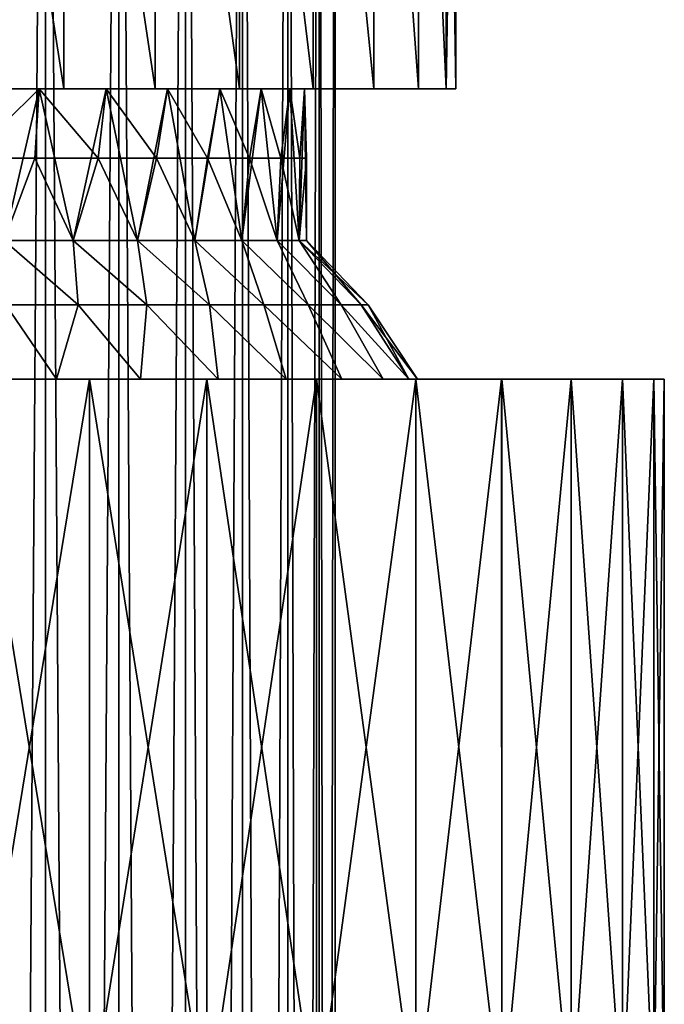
# Model space of a CAD drawing. Header units: millimetres. Extents: x -139 to 139, y -32 to 1264.
# Tile 248 of 256: x 1 to 17, y 1168 to 1192. Entities that reach past the tile are written whole.
import ezdxf

# ---------------------------------------------------------------- set-up
doc = ezdxf.new("R2010")
doc.units = ezdxf.units.MM
doc.header["$LTSCALE"] = 26.699852
for name, color, linetype in [('140', 7, 'CONTINUOUS'), ('141', 7, 'CONTINUOUS'), ('142', 7, 'CONTINUOUS'), ('143', 7, 'CONTINUOUS'), ('144', 7, 'CONTINUOUS'), ('146', 7, 'CONTINUOUS'), ('147', 7, 'CONTINUOUS'), ('148', 7, 'CONTINUOUS'), ('149', 7, 'CONTINUOUS'), ('150', 7, 'CONTINUOUS'), ('246', 7, 'CONTINUOUS')]:
    doc.layers.add(name, color=color, linetype=linetype)

msp = doc.modelspace()

# ---------------------------------------------------------------- linework, layer by layer
at = {"layer": '140', "color": 7, "linetype": 'CONTINUOUS'}
for points in [[(-8.5, 1183, 410.222), (10.929, 1183, 408.521), (-10.929, 1183, 408.521), (-8.5, 1183, 410.222)], [(-10.929, 1183, 408.521), (13.024, 1183, 406.425), (0, 1183, 406.465), (-10.929, 1183, 408.521)], [(10.929, 1183, 408.521), (13.024, 1183, 406.425), (-10.929, 1183, 408.521), (10.929, 1183, 408.521)], [(10.929, 1183, 382.479), (-10.929, 1183, 382.479), (0, 1183, 384.535), (10.929, 1183, 382.479)], [(-8.5, 1183, 380.778), (-10.929, 1183, 382.479), (10.929, 1183, 382.479), (-8.5, 1183, 380.778)], [(8.5, 1183, 410.222), (10.929, 1183, 408.521), (-8.5, 1183, 410.222), (8.5, 1183, 410.222)], [(-5.812, 1183, 411.475), (8.5, 1183, 410.222), (-8.5, 1183, 410.222), (-5.812, 1183, 411.475)], [(8.5, 1183, 380.777), (-8.5, 1183, 380.778), (10.929, 1183, 382.479), (8.5, 1183, 380.777)], [(-5.812, 1183, 379.525), (-8.5, 1183, 380.778), (8.5, 1183, 380.777), (-5.812, 1183, 379.525)], [(5.812, 1183, 411.475), (8.5, 1183, 410.222), (-5.812, 1183, 411.475), (5.812, 1183, 411.475)], [(-2.95, 1183, 412.241), (5.812, 1183, 411.475), (-5.812, 1183, 411.475), (-2.95, 1183, 412.241)], [(5.812, 1183, 379.525), (-5.812, 1183, 379.525), (8.5, 1183, 380.777), (5.812, 1183, 379.525)], [(-2.95, 1183, 378.759), (-5.812, 1183, 379.525), (5.812, 1183, 379.525), (-2.95, 1183, 378.759)], [(0, 1183, 412.499), (2.95, 1183, 412.241), (-2.95, 1183, 412.241), (0, 1183, 412.499)], [(2.95, 1183, 412.241), (5.812, 1183, 411.475), (-2.95, 1183, 412.241), (2.95, 1183, 412.241)], [(2.95, 1183, 378.758), (-2.95, 1183, 378.759), (5.812, 1183, 379.525), (2.95, 1183, 378.758)], [(0, 1183, 378.501), (-2.95, 1183, 378.759), (2.95, 1183, 378.758), (0, 1183, 378.501)], [(0, 1183, 406.465), (13.024, 1183, 406.425), (2.137, 1183, 406.255), (0, 1183, 406.465)], [(13.023, 1183, 384.574), (10.929, 1183, 382.479), (0, 1183, 384.535), (13.023, 1183, 384.574)], [(2.137, 1183, 384.745), (13.023, 1183, 384.574), (0, 1183, 384.535), (2.137, 1183, 384.745)], [(2.137, 1183, 406.255), (14.722, 1183, 403.999), (4.194, 1183, 405.632), (2.137, 1183, 406.255)], [(13.024, 1183, 406.425), (14.722, 1183, 403.999), (2.137, 1183, 406.255), (13.024, 1183, 406.425)], [(4.194, 1183, 385.368), (13.023, 1183, 384.574), (2.137, 1183, 384.745), (4.194, 1183, 385.368)], [(4.194, 1183, 405.632), (14.722, 1183, 403.999), (6.093, 1183, 404.617), (4.194, 1183, 405.632)], [(6.093, 1183, 386.383), (13.023, 1183, 384.574), (4.194, 1183, 385.368), (6.093, 1183, 386.383)], [(6.093, 1183, 404.617), (14.722, 1183, 403.999), (7.755, 1183, 403.252), (6.093, 1183, 404.617)], [(7.755, 1183, 387.748), (14.722, 1183, 387), (6.093, 1183, 386.383), (7.755, 1183, 387.748)], [(14.722, 1183, 387), (13.023, 1183, 384.574), (6.093, 1183, 386.383), (14.722, 1183, 387)], [(7.755, 1183, 403.252), (15.974, 1183, 401.316), (9.118, 1183, 401.591), (7.755, 1183, 403.252)], [(14.722, 1183, 403.999), (15.974, 1183, 401.316), (7.755, 1183, 403.252), (14.722, 1183, 403.999)], [(9.118, 1183, 389.409), (14.722, 1183, 387), (7.755, 1183, 387.748), (9.118, 1183, 389.409)], [(9.118, 1183, 401.591), (15.974, 1183, 401.316), (10.13, 1183, 399.698), (9.118, 1183, 401.591)], [(10.13, 1183, 391.302), (15.974, 1183, 389.684), (9.118, 1183, 389.409), (10.13, 1183, 391.302)], [(15.974, 1183, 389.684), (14.722, 1183, 387), (9.118, 1183, 389.409), (15.974, 1183, 389.684)], [(10.13, 1183, 399.698), (16.741, 1183, 398.456), (10.754, 1183, 397.644), (10.13, 1183, 399.698)], [(15.974, 1183, 401.316), (16.741, 1183, 398.456), (10.13, 1183, 399.698), (15.974, 1183, 401.316)], [(16.741, 1183, 392.544), (15.974, 1183, 389.684), (10.13, 1183, 391.302), (16.741, 1183, 392.544)], [(10.754, 1183, 393.356), (16.741, 1183, 392.544), (10.13, 1183, 391.302), (10.754, 1183, 393.356)], [(17, 1183, 395.5), (10.966, 1183, 395.5), (10.754, 1183, 397.644), (17, 1183, 395.5)], [(16.741, 1183, 398.456), (17, 1183, 395.5), (10.754, 1183, 397.644), (16.741, 1183, 398.456)], [(10.966, 1183, 395.5), (16.741, 1183, 392.544), (10.754, 1183, 393.356), (10.966, 1183, 395.5)], [(17, 1183, 395.5), (16.741, 1183, 392.544), (10.966, 1183, 395.5), (17, 1183, 395.5)]]:
    msp.add_3dface(points, dxfattribs=at)
at = {"layer": '141', "color": 7, "linetype": 'CONTINUOUS'}
for points in [[(0, 1165, 412.499), (2.95, 1165, 412.241), (0, 1183, 412.499), (0, 1165, 412.499)], [(2.95, 1165, 412.241), (2.95, 1183, 412.241), (0, 1183, 412.499), (2.95, 1165, 412.241)], [(2.95, 1165, 412.241), (5.812, 1165, 411.475), (2.95, 1183, 412.241), (2.95, 1165, 412.241)], [(5.812, 1165, 411.475), (5.812, 1183, 411.475), (2.95, 1183, 412.241), (5.812, 1165, 411.475)], [(5.812, 1165, 411.475), (8.5, 1165, 410.222), (5.812, 1183, 411.475), (5.812, 1165, 411.475)], [(8.5, 1165, 410.222), (8.5, 1183, 410.222), (5.812, 1183, 411.475), (8.5, 1165, 410.222)], [(8.5, 1165, 410.222), (10.929, 1165, 408.521), (8.5, 1183, 410.222), (8.5, 1165, 410.222)], [(10.929, 1165, 408.521), (10.929, 1183, 408.521), (8.5, 1183, 410.222), (10.929, 1165, 408.521)], [(10.929, 1165, 408.521), (13.024, 1165, 406.426), (10.929, 1183, 408.521), (10.929, 1165, 408.521)], [(13.024, 1165, 406.426), (13.024, 1183, 406.425), (10.929, 1183, 408.521), (13.024, 1165, 406.426)], [(13.024, 1165, 406.426), (14.722, 1165, 404), (13.024, 1183, 406.425), (13.024, 1165, 406.426)], [(14.722, 1165, 404), (14.722, 1183, 403.999), (13.024, 1183, 406.425), (14.722, 1165, 404)], [(14.722, 1165, 404), (15.974, 1165, 401.316), (14.722, 1183, 403.999), (14.722, 1165, 404)], [(15.974, 1165, 401.316), (15.974, 1183, 401.316), (14.722, 1183, 403.999), (15.974, 1165, 401.316)], [(15.974, 1165, 401.316), (16.741, 1165, 398.456), (15.974, 1183, 401.316), (15.974, 1165, 401.316)], [(16.741, 1165, 398.456), (16.741, 1183, 398.456), (15.974, 1183, 401.316), (16.741, 1165, 398.456)], [(16.741, 1165, 398.456), (17, 1165, 395.5), (16.741, 1183, 398.456), (16.741, 1165, 398.456)], [(17, 1165, 395.5), (17, 1183, 395.5), (16.741, 1183, 398.456), (17, 1165, 395.5)]]:
    msp.add_3dface(points, dxfattribs=at)
at = {"layer": '142', "color": 7, "linetype": 'CONTINUOUS'}
for points in [[(2.95, 1165, 378.759), (0, 1165, 378.501), (2.95, 1183, 378.758), (2.95, 1165, 378.759)], [(0, 1165, 378.501), (0, 1183, 378.501), (2.95, 1183, 378.758), (0, 1165, 378.501)], [(5.812, 1165, 379.525), (2.95, 1165, 378.759), (5.812, 1183, 379.525), (5.812, 1165, 379.525)], [(2.95, 1165, 378.759), (2.95, 1183, 378.758), (5.812, 1183, 379.525), (2.95, 1165, 378.759)], [(8.5, 1165, 380.778), (5.812, 1165, 379.525), (8.5, 1183, 380.777), (8.5, 1165, 380.778)], [(5.812, 1165, 379.525), (5.812, 1183, 379.525), (8.5, 1183, 380.777), (5.812, 1165, 379.525)], [(10.929, 1165, 382.479), (8.5, 1165, 380.778), (10.929, 1183, 382.479), (10.929, 1165, 382.479)], [(8.5, 1165, 380.778), (8.5, 1183, 380.777), (10.929, 1183, 382.479), (8.5, 1165, 380.778)], [(13.024, 1165, 384.574), (10.929, 1165, 382.479), (13.023, 1183, 384.574), (13.024, 1165, 384.574)], [(10.929, 1165, 382.479), (10.929, 1183, 382.479), (13.023, 1183, 384.574), (10.929, 1165, 382.479)], [(13.024, 1165, 384.574), (13.023, 1183, 384.574), (14.722, 1183, 387), (13.024, 1165, 384.574)], [(14.722, 1165, 387), (13.024, 1165, 384.574), (14.722, 1183, 387), (14.722, 1165, 387)], [(15.974, 1165, 389.684), (14.722, 1165, 387), (15.974, 1183, 389.684), (15.974, 1165, 389.684)], [(14.722, 1165, 387), (14.722, 1183, 387), (15.974, 1183, 389.684), (14.722, 1165, 387)], [(16.741, 1165, 392.544), (15.974, 1165, 389.684), (16.741, 1183, 392.544), (16.741, 1165, 392.544)], [(15.974, 1165, 389.684), (15.974, 1183, 389.684), (16.741, 1183, 392.544), (15.974, 1165, 389.684)], [(17, 1165, 395.5), (16.741, 1165, 392.544), (17, 1183, 395.5), (17, 1165, 395.5)], [(16.741, 1165, 392.544), (16.741, 1183, 392.544), (17, 1183, 395.5), (16.741, 1165, 392.544)]]:
    msp.add_3dface(points, dxfattribs=at)
at = {"layer": '143', "color": 7, "linetype": 'CONTINUOUS'}
for points in [[(2.549, 1186.391, 387.654), (2.67, 1184.814, 386.116), (0.864, 1186.391, 387.295), (2.549, 1186.391, 387.654)], [(2.67, 1184.814, 386.116), (0.9, 1184.814, 385.785), (0.864, 1186.391, 387.295), (2.67, 1184.814, 386.116)], [(4.349, 1184.814, 386.766), (2.67, 1184.814, 386.116), (2.549, 1186.391, 387.654), (4.349, 1184.814, 386.766)], [(4.124, 1186.391, 388.355), (4.349, 1184.814, 386.766), (2.549, 1186.391, 387.654), (4.124, 1186.391, 388.355)], [(5.521, 1186.391, 389.37), (5.88, 1184.814, 387.714), (4.124, 1186.391, 388.355), (5.521, 1186.391, 389.37)], [(5.88, 1184.814, 387.714), (4.349, 1184.814, 386.766), (4.124, 1186.391, 388.355), (5.88, 1184.814, 387.714)], [(6.674, 1186.391, 390.65), (7.21, 1184.814, 388.927), (5.521, 1186.391, 389.37), (6.674, 1186.391, 390.65)], [(7.21, 1184.814, 388.927), (5.88, 1184.814, 387.714), (5.521, 1186.391, 389.37), (7.21, 1184.814, 388.927)], [(8.295, 1184.814, 390.364), (7.21, 1184.814, 388.927), (6.674, 1186.391, 390.65), (8.295, 1184.814, 390.364)], [(7.537, 1186.391, 392.144), (8.295, 1184.814, 390.364), (6.674, 1186.391, 390.65), (7.537, 1186.391, 392.144)], [(8.07, 1186.391, 393.785), (9.098, 1184.814, 391.976), (7.537, 1186.391, 392.144), (8.07, 1186.391, 393.785)], [(9.098, 1184.814, 391.976), (8.295, 1184.814, 390.364), (7.537, 1186.391, 392.144), (9.098, 1184.814, 391.976)], [(8.25, 1186.391, 395.5), (9.59, 1184.814, 393.707), (8.07, 1186.391, 393.785), (8.25, 1186.391, 395.5)], [(9.59, 1184.814, 393.707), (9.098, 1184.814, 391.976), (8.07, 1186.391, 393.785), (9.59, 1184.814, 393.707)], [(9.756, 1184.814, 395.5), (9.59, 1184.814, 393.707), (8.25, 1186.391, 395.5), (9.756, 1184.814, 395.5)], [(2.137, 1183, 384.745), (0, 1183, 384.535), (0.9, 1184.814, 385.785), (2.137, 1183, 384.745)], [(2.67, 1184.814, 386.116), (2.137, 1183, 384.745), (0.9, 1184.814, 385.785), (2.67, 1184.814, 386.116)], [(4.194, 1183, 385.368), (2.137, 1183, 384.745), (2.67, 1184.814, 386.116), (4.194, 1183, 385.368)], [(4.349, 1184.814, 386.766), (4.194, 1183, 385.368), (2.67, 1184.814, 386.116), (4.349, 1184.814, 386.766)], [(6.093, 1183, 386.383), (4.194, 1183, 385.368), (4.349, 1184.814, 386.766), (6.093, 1183, 386.383)], [(5.88, 1184.814, 387.714), (6.093, 1183, 386.383), (4.349, 1184.814, 386.766), (5.88, 1184.814, 387.714)], [(7.21, 1184.814, 388.927), (7.755, 1183, 387.748), (5.88, 1184.814, 387.714), (7.21, 1184.814, 388.927)], [(7.755, 1183, 387.748), (6.093, 1183, 386.383), (5.88, 1184.814, 387.714), (7.755, 1183, 387.748)], [(8.295, 1184.814, 390.364), (9.118, 1183, 389.409), (7.21, 1184.814, 388.927), (8.295, 1184.814, 390.364)], [(9.118, 1183, 389.409), (7.755, 1183, 387.748), (7.21, 1184.814, 388.927), (9.118, 1183, 389.409)], [(10.13, 1183, 391.302), (9.118, 1183, 389.409), (8.295, 1184.814, 390.364), (10.13, 1183, 391.302)], [(9.098, 1184.814, 391.976), (10.13, 1183, 391.302), (8.295, 1184.814, 390.364), (9.098, 1184.814, 391.976)], [(10.754, 1183, 393.356), (10.13, 1183, 391.302), (9.098, 1184.814, 391.976), (10.754, 1183, 393.356)], [(9.59, 1184.814, 393.707), (10.754, 1183, 393.356), (9.098, 1184.814, 391.976), (9.59, 1184.814, 393.707)], [(9.756, 1184.814, 395.5), (10.754, 1183, 393.356), (9.59, 1184.814, 393.707), (9.756, 1184.814, 395.5)], [(10.966, 1183, 395.5), (10.754, 1183, 393.356), (9.756, 1184.814, 395.5), (10.966, 1183, 395.5)]]:
    msp.add_3dface(points, dxfattribs=at)
at = {"layer": '144', "color": 7, "linetype": 'CONTINUOUS'}
for points in [[(0.864, 1186.391, 403.705), (2.67, 1184.814, 404.884), (2.549, 1186.391, 403.346), (0.864, 1186.391, 403.705)], [(0.9, 1184.814, 405.215), (2.67, 1184.814, 404.884), (0.864, 1186.391, 403.705), (0.9, 1184.814, 405.215)], [(2.549, 1186.391, 403.346), (4.349, 1184.814, 404.234), (4.124, 1186.391, 402.645), (2.549, 1186.391, 403.346)], [(2.67, 1184.814, 404.884), (4.349, 1184.814, 404.234), (2.549, 1186.391, 403.346), (2.67, 1184.814, 404.884)], [(4.124, 1186.391, 402.645), (5.88, 1184.814, 403.286), (5.521, 1186.391, 401.63), (4.124, 1186.391, 402.645)], [(4.349, 1184.814, 404.234), (5.88, 1184.814, 403.286), (4.124, 1186.391, 402.645), (4.349, 1184.814, 404.234)], [(5.521, 1186.391, 401.63), (7.21, 1184.814, 402.073), (6.674, 1186.391, 400.35), (5.521, 1186.391, 401.63)], [(5.88, 1184.814, 403.286), (7.21, 1184.814, 402.073), (5.521, 1186.391, 401.63), (5.88, 1184.814, 403.286)], [(7.21, 1184.814, 402.073), (8.295, 1184.814, 400.636), (6.674, 1186.391, 400.35), (7.21, 1184.814, 402.073)], [(6.674, 1186.391, 400.35), (8.295, 1184.814, 400.636), (7.537, 1186.391, 398.856), (6.674, 1186.391, 400.35)], [(7.537, 1186.391, 398.856), (9.098, 1184.814, 399.024), (8.07, 1186.391, 397.215), (7.537, 1186.391, 398.856)], [(8.295, 1184.814, 400.636), (9.098, 1184.814, 399.024), (7.537, 1186.391, 398.856), (8.295, 1184.814, 400.636)], [(9.098, 1184.814, 399.024), (9.59, 1184.814, 397.293), (8.07, 1186.391, 397.215), (9.098, 1184.814, 399.024)], [(9.59, 1184.814, 397.293), (9.756, 1184.814, 395.5), (8.07, 1186.391, 397.215), (9.59, 1184.814, 397.293)], [(9.756, 1184.814, 395.5), (8.25, 1186.391, 395.5), (8.07, 1186.391, 397.215), (9.756, 1184.814, 395.5)], [(0, 1183, 406.465), (2.137, 1183, 406.255), (0.9, 1184.814, 405.215), (0, 1183, 406.465)], [(0.9, 1184.814, 405.215), (2.137, 1183, 406.255), (2.67, 1184.814, 404.884), (0.9, 1184.814, 405.215)], [(2.137, 1183, 406.255), (4.194, 1183, 405.632), (2.67, 1184.814, 404.884), (2.137, 1183, 406.255)], [(2.67, 1184.814, 404.884), (4.194, 1183, 405.632), (4.349, 1184.814, 404.234), (2.67, 1184.814, 404.884)], [(4.194, 1183, 405.632), (6.093, 1183, 404.617), (4.349, 1184.814, 404.234), (4.194, 1183, 405.632)], [(4.349, 1184.814, 404.234), (6.093, 1183, 404.617), (5.88, 1184.814, 403.286), (4.349, 1184.814, 404.234)], [(5.88, 1184.814, 403.286), (7.755, 1183, 403.252), (7.21, 1184.814, 402.073), (5.88, 1184.814, 403.286)], [(6.093, 1183, 404.617), (7.755, 1183, 403.252), (5.88, 1184.814, 403.286), (6.093, 1183, 404.617)], [(7.21, 1184.814, 402.073), (9.118, 1183, 401.591), (8.295, 1184.814, 400.636), (7.21, 1184.814, 402.073)], [(7.755, 1183, 403.252), (9.118, 1183, 401.591), (7.21, 1184.814, 402.073), (7.755, 1183, 403.252)], [(8.295, 1184.814, 400.636), (10.13, 1183, 399.698), (9.098, 1184.814, 399.024), (8.295, 1184.814, 400.636)], [(9.118, 1183, 401.591), (10.13, 1183, 399.698), (8.295, 1184.814, 400.636), (9.118, 1183, 401.591)], [(9.098, 1184.814, 399.024), (10.754, 1183, 397.644), (9.59, 1184.814, 397.293), (9.098, 1184.814, 399.024)], [(10.13, 1183, 399.698), (10.754, 1183, 397.644), (9.098, 1184.814, 399.024), (10.13, 1183, 399.698)], [(10.966, 1183, 395.5), (9.756, 1184.814, 395.5), (9.59, 1184.814, 397.293), (10.966, 1183, 395.5)], [(10.754, 1183, 397.644), (10.966, 1183, 395.5), (9.59, 1184.814, 397.293), (10.754, 1183, 397.644)]]:
    msp.add_3dface(points, dxfattribs=at)
at = {"layer": '146', "color": 7, "linetype": 'CONTINUOUS'}
for points in [[(8.416, 1190.1, 403.912), (-8.416, 1190.1, 403.912), (0, 1190.1, 403.75), (8.416, 1190.1, 403.912)], [(6.613, 1190.1, 405.393), (-8.416, 1190.1, 403.912), (8.416, 1190.1, 403.912), (6.613, 1190.1, 405.393)], [(-6.613, 1190.1, 405.393), (-8.416, 1190.1, 403.912), (6.613, 1190.1, 405.393), (-6.613, 1190.1, 405.393)], [(-8.416, 1190.1, 387.088), (8.416, 1190.1, 387.088), (0, 1190.1, 387.25), (-8.416, 1190.1, 387.088)], [(-6.613, 1190.1, 385.607), (8.416, 1190.1, 387.088), (-8.416, 1190.1, 387.088), (-6.613, 1190.1, 385.607)], [(4.552, 1190.1, 406.495), (-6.613, 1190.1, 405.393), (6.613, 1190.1, 405.393), (4.552, 1190.1, 406.495)], [(-4.552, 1190.1, 406.495), (-6.613, 1190.1, 405.393), (4.552, 1190.1, 406.495), (-4.552, 1190.1, 406.495)], [(-4.552, 1190.1, 384.505), (6.613, 1190.1, 385.607), (-6.613, 1190.1, 385.607), (-4.552, 1190.1, 384.505)], [(6.613, 1190.1, 385.607), (8.416, 1190.1, 387.088), (-6.613, 1190.1, 385.607), (6.613, 1190.1, 385.607)], [(2.319, 1190.1, 407.171), (-4.552, 1190.1, 406.495), (4.552, 1190.1, 406.495), (2.319, 1190.1, 407.171)], [(-2.319, 1190.1, 407.171), (-4.552, 1190.1, 406.495), (2.319, 1190.1, 407.171), (-2.319, 1190.1, 407.171)], [(-2.319, 1190.1, 383.829), (4.552, 1190.1, 384.505), (-4.552, 1190.1, 384.505), (-2.319, 1190.1, 383.829)], [(4.552, 1190.1, 384.505), (6.613, 1190.1, 385.607), (-4.552, 1190.1, 384.505), (4.552, 1190.1, 384.505)], [(0, 1190.1, 407.399), (-2.319, 1190.1, 407.171), (2.319, 1190.1, 407.171), (0, 1190.1, 407.399)], [(0, 1190.1, 383.601), (2.319, 1190.1, 383.829), (-2.319, 1190.1, 383.829), (0, 1190.1, 383.601)], [(2.319, 1190.1, 383.829), (4.552, 1190.1, 384.505), (-2.319, 1190.1, 383.829), (2.319, 1190.1, 383.829)], [(1.715, 1190.1, 403.57), (8.416, 1190.1, 403.912), (0, 1190.1, 403.75), (1.715, 1190.1, 403.57)], [(0, 1190.1, 387.25), (8.416, 1190.1, 387.088), (1.715, 1190.1, 387.43), (0, 1190.1, 387.25)], [(3.355, 1190.1, 403.037), (8.416, 1190.1, 403.912), (1.715, 1190.1, 403.57), (3.355, 1190.1, 403.037)], [(1.715, 1190.1, 387.43), (9.895, 1190.1, 388.89), (3.355, 1190.1, 387.963), (1.715, 1190.1, 387.43)], [(8.416, 1190.1, 387.088), (9.895, 1190.1, 388.89), (1.715, 1190.1, 387.43), (8.416, 1190.1, 387.088)], [(4.85, 1190.1, 402.173), (8.416, 1190.1, 403.912), (3.355, 1190.1, 403.037), (4.85, 1190.1, 402.173)], [(3.355, 1190.1, 387.963), (9.895, 1190.1, 388.89), (4.85, 1190.1, 388.827), (3.355, 1190.1, 387.963)], [(6.13, 1190.1, 401.021), (9.895, 1190.1, 402.11), (4.85, 1190.1, 402.173), (6.13, 1190.1, 401.021)], [(9.895, 1190.1, 402.11), (8.416, 1190.1, 403.912), (4.85, 1190.1, 402.173), (9.895, 1190.1, 402.11)], [(4.85, 1190.1, 388.827), (9.895, 1190.1, 388.89), (6.13, 1190.1, 389.979), (4.85, 1190.1, 388.827)], [(7.145, 1190.1, 399.625), (10.993, 1190.1, 400.055), (6.13, 1190.1, 401.021), (7.145, 1190.1, 399.625)], [(10.993, 1190.1, 400.055), (9.895, 1190.1, 402.11), (6.13, 1190.1, 401.021), (10.993, 1190.1, 400.055)], [(6.13, 1190.1, 389.979), (10.993, 1190.1, 390.945), (7.145, 1190.1, 391.375), (6.13, 1190.1, 389.979)], [(9.895, 1190.1, 388.89), (10.993, 1190.1, 390.945), (6.13, 1190.1, 389.979), (9.895, 1190.1, 388.89)], [(7.846, 1190.1, 398.049), (10.993, 1190.1, 400.055), (7.145, 1190.1, 399.625), (7.846, 1190.1, 398.049)], [(7.145, 1190.1, 391.375), (11.67, 1190.1, 393.174), (7.846, 1190.1, 392.951), (7.145, 1190.1, 391.375)], [(10.993, 1190.1, 390.945), (11.67, 1190.1, 393.174), (7.145, 1190.1, 391.375), (10.993, 1190.1, 390.945)], [(8.205, 1190.1, 396.363), (11.67, 1190.1, 397.826), (7.846, 1190.1, 398.049), (8.205, 1190.1, 396.363)], [(11.67, 1190.1, 397.826), (10.993, 1190.1, 400.055), (7.846, 1190.1, 398.049), (11.67, 1190.1, 397.826)], [(7.846, 1190.1, 392.951), (11.67, 1190.1, 393.174), (8.205, 1190.1, 394.637), (7.846, 1190.1, 392.951)], [(8.205, 1190.1, 394.637), (11.9, 1190.1, 395.5), (8.205, 1190.1, 396.363), (8.205, 1190.1, 394.637)], [(11.9, 1190.1, 395.5), (11.67, 1190.1, 397.826), (8.205, 1190.1, 396.363), (11.9, 1190.1, 395.5)], [(11.67, 1190.1, 393.174), (11.9, 1190.1, 395.5), (8.205, 1190.1, 394.637), (11.67, 1190.1, 393.174)]]:
    msp.add_3dface(points, dxfattribs=at)
at = {"layer": '147', "color": 7, "linetype": 'CONTINUOUS'}
for points in [[(0.002, 1205, 383.601), (2.319, 1190.1, 383.829), (0, 1190.1, 383.601), (0.002, 1205, 383.601)], [(0.002, 1205, 383.601), (2.321, 1205, 383.829), (2.319, 1190.1, 383.829), (0.002, 1205, 383.601)], [(2.321, 1205, 383.829), (4.552, 1190.1, 384.505), (2.319, 1190.1, 383.829), (2.321, 1205, 383.829)], [(2.321, 1205, 383.829), (4.554, 1205, 384.506), (4.552, 1190.1, 384.505), (2.321, 1205, 383.829)], [(4.554, 1205, 384.506), (6.613, 1190.1, 385.607), (4.552, 1190.1, 384.505), (4.554, 1205, 384.506)], [(4.554, 1205, 384.506), (6.614, 1205, 385.608), (6.613, 1190.1, 385.607), (4.554, 1205, 384.506)], [(6.614, 1205, 385.608), (8.416, 1190.1, 387.088), (6.613, 1190.1, 385.607), (6.614, 1205, 385.608)], [(6.614, 1205, 385.608), (8.418, 1205, 387.09), (8.416, 1190.1, 387.088), (6.614, 1205, 385.608)], [(8.418, 1205, 387.09), (9.895, 1190.1, 388.89), (8.416, 1190.1, 387.088), (8.418, 1205, 387.09)], [(8.418, 1205, 387.09), (9.896, 1205, 388.893), (9.895, 1190.1, 388.89), (8.418, 1205, 387.09)], [(9.896, 1205, 388.893), (10.993, 1190.1, 390.945), (9.895, 1190.1, 388.89), (9.896, 1205, 388.893)], [(9.896, 1205, 388.893), (10.994, 1205, 390.948), (10.993, 1190.1, 390.945), (9.896, 1205, 388.893)], [(10.994, 1205, 390.948), (11.67, 1190.1, 393.174), (10.993, 1190.1, 390.945), (10.994, 1205, 390.948)], [(10.994, 1205, 390.948), (11.671, 1205, 393.176), (11.67, 1190.1, 393.174), (10.994, 1205, 390.948)], [(11.9, 1205, 395.5), (11.9, 1190.1, 395.5), (11.67, 1190.1, 393.174), (11.9, 1205, 395.5)], [(11.671, 1205, 393.176), (11.9, 1205, 395.5), (11.67, 1190.1, 393.174), (11.671, 1205, 393.176)]]:
    msp.add_3dface(points, dxfattribs=at)
at = {"layer": '148', "color": 7, "linetype": 'CONTINUOUS'}
for points in [[(0.002, 1205, 407.399), (0, 1190.1, 407.399), (2.319, 1190.1, 407.171), (0.002, 1205, 407.399)], [(2.321, 1205, 407.171), (0.002, 1205, 407.399), (2.319, 1190.1, 407.171), (2.321, 1205, 407.171)], [(2.321, 1205, 407.171), (2.319, 1190.1, 407.171), (4.552, 1190.1, 406.495), (2.321, 1205, 407.171)], [(4.554, 1205, 406.494), (2.321, 1205, 407.171), (4.552, 1190.1, 406.495), (4.554, 1205, 406.494)], [(4.554, 1205, 406.494), (4.552, 1190.1, 406.495), (6.613, 1190.1, 405.393), (4.554, 1205, 406.494)], [(6.614, 1205, 405.392), (4.554, 1205, 406.494), (6.613, 1190.1, 405.393), (6.614, 1205, 405.392)], [(6.614, 1205, 405.392), (6.613, 1190.1, 405.393), (8.416, 1190.1, 403.912), (6.614, 1205, 405.392)], [(8.418, 1205, 403.91), (6.614, 1205, 405.392), (8.416, 1190.1, 403.912), (8.418, 1205, 403.91)], [(8.418, 1205, 403.91), (8.416, 1190.1, 403.912), (9.895, 1190.1, 402.11), (8.418, 1205, 403.91)], [(9.896, 1205, 402.107), (8.418, 1205, 403.91), (9.895, 1190.1, 402.11), (9.896, 1205, 402.107)], [(9.896, 1205, 402.107), (9.895, 1190.1, 402.11), (10.993, 1190.1, 400.055), (9.896, 1205, 402.107)], [(10.994, 1205, 400.052), (9.896, 1205, 402.107), (10.993, 1190.1, 400.055), (10.994, 1205, 400.052)], [(10.994, 1205, 400.052), (10.993, 1190.1, 400.055), (11.67, 1190.1, 397.826), (10.994, 1205, 400.052)], [(11.671, 1205, 397.824), (10.994, 1205, 400.052), (11.67, 1190.1, 397.826), (11.671, 1205, 397.824)], [(11.9, 1190.1, 395.5), (11.671, 1205, 397.824), (11.67, 1190.1, 397.826), (11.9, 1190.1, 395.5)], [(11.9, 1205, 395.5), (11.671, 1205, 397.824), (11.9, 1190.1, 395.5), (11.9, 1205, 395.5)]]:
    msp.add_3dface(points, dxfattribs=at)
at = {"layer": '149', "color": 7, "linetype": 'CONTINUOUS'}
for points in [[(1.609, 1188.4, 387.409), (0.864, 1186.391, 387.295), (0, 1188.4, 387.25), (1.609, 1188.4, 387.409)], [(2.549, 1186.391, 387.654), (0.864, 1186.391, 387.295), (1.609, 1188.4, 387.409), (2.549, 1186.391, 387.654)], [(3.157, 1188.4, 387.878), (2.549, 1186.391, 387.654), (1.609, 1188.4, 387.409), (3.157, 1188.4, 387.878)], [(4.124, 1186.391, 388.355), (2.549, 1186.391, 387.654), (3.157, 1188.4, 387.878), (4.124, 1186.391, 388.355)], [(4.583, 1188.4, 388.64), (4.124, 1186.391, 388.355), (3.157, 1188.4, 387.878), (4.583, 1188.4, 388.64)], [(5.521, 1186.391, 389.37), (4.124, 1186.391, 388.355), (4.583, 1188.4, 388.64), (5.521, 1186.391, 389.37)], [(5.834, 1188.4, 389.666), (5.521, 1186.391, 389.37), (4.583, 1188.4, 388.64), (5.834, 1188.4, 389.666)], [(6.674, 1186.391, 390.65), (5.521, 1186.391, 389.37), (5.834, 1188.4, 389.666), (6.674, 1186.391, 390.65)], [(6.86, 1188.4, 390.917), (6.674, 1186.391, 390.65), (5.834, 1188.4, 389.666), (6.86, 1188.4, 390.917)], [(7.537, 1186.391, 392.144), (6.674, 1186.391, 390.65), (6.86, 1188.4, 390.917), (7.537, 1186.391, 392.144)], [(7.622, 1188.4, 392.343), (7.537, 1186.391, 392.144), (6.86, 1188.4, 390.917), (7.622, 1188.4, 392.343)], [(8.07, 1186.391, 393.785), (7.537, 1186.391, 392.144), (7.622, 1188.4, 392.343), (8.07, 1186.391, 393.785)], [(8.091, 1188.4, 393.891), (8.07, 1186.391, 393.785), (7.622, 1188.4, 392.343), (8.091, 1188.4, 393.891)], [(8.25, 1188.4, 395.5), (8.07, 1186.391, 393.785), (8.091, 1188.4, 393.891), (8.25, 1188.4, 395.5)], [(8.25, 1186.391, 395.5), (8.07, 1186.391, 393.785), (8.25, 1188.4, 395.5), (8.25, 1186.391, 395.5)]]:
    msp.add_3dface(points, dxfattribs=at)
at = {"layer": '150', "color": 7, "linetype": 'CONTINUOUS'}
for points in [[(1.715, 1190.1, 387.43), (1.609, 1188.4, 387.409), (0, 1188.4, 387.25), (1.715, 1190.1, 387.43)], [(0, 1190.1, 387.25), (1.715, 1190.1, 387.43), (0, 1188.4, 387.25), (0, 1190.1, 387.25)], [(0.864, 1186.391, 403.705), (1.715, 1190.1, 403.57), (0, 1190.1, 403.75), (0.864, 1186.391, 403.705)], [(0.864, 1186.391, 403.705), (2.549, 1186.391, 403.346), (1.715, 1190.1, 403.57), (0.864, 1186.391, 403.705)], [(1.715, 1190.1, 387.43), (3.157, 1188.4, 387.878), (1.609, 1188.4, 387.409), (1.715, 1190.1, 387.43)], [(1.715, 1190.1, 387.43), (3.355, 1190.1, 387.963), (3.157, 1188.4, 387.878), (1.715, 1190.1, 387.43)], [(2.549, 1186.391, 403.346), (3.355, 1190.1, 403.037), (1.715, 1190.1, 403.57), (2.549, 1186.391, 403.346)], [(2.549, 1186.391, 403.346), (4.124, 1186.391, 402.645), (3.355, 1190.1, 403.037), (2.549, 1186.391, 403.346)], [(3.355, 1190.1, 387.963), (4.583, 1188.4, 388.64), (3.157, 1188.4, 387.878), (3.355, 1190.1, 387.963)], [(3.355, 1190.1, 387.963), (4.85, 1190.1, 388.827), (4.583, 1188.4, 388.64), (3.355, 1190.1, 387.963)], [(4.124, 1186.391, 402.645), (4.85, 1190.1, 402.173), (3.355, 1190.1, 403.037), (4.124, 1186.391, 402.645)], [(4.124, 1186.391, 402.645), (5.521, 1186.391, 401.63), (4.85, 1190.1, 402.173), (4.124, 1186.391, 402.645)], [(4.85, 1190.1, 388.827), (5.834, 1188.4, 389.666), (4.583, 1188.4, 388.64), (4.85, 1190.1, 388.827)], [(4.85, 1190.1, 388.827), (6.13, 1190.1, 389.979), (5.834, 1188.4, 389.666), (4.85, 1190.1, 388.827)], [(5.521, 1186.391, 401.63), (6.13, 1190.1, 401.021), (4.85, 1190.1, 402.173), (5.521, 1186.391, 401.63)], [(5.521, 1186.391, 401.63), (6.674, 1186.391, 400.35), (6.13, 1190.1, 401.021), (5.521, 1186.391, 401.63)], [(6.13, 1190.1, 389.979), (6.86, 1188.4, 390.917), (5.834, 1188.4, 389.666), (6.13, 1190.1, 389.979)], [(6.13, 1190.1, 389.979), (7.145, 1190.1, 391.375), (6.86, 1188.4, 390.917), (6.13, 1190.1, 389.979)], [(6.674, 1186.391, 400.35), (7.145, 1190.1, 399.625), (6.13, 1190.1, 401.021), (6.674, 1186.391, 400.35)], [(6.674, 1186.391, 400.35), (7.537, 1186.391, 398.856), (7.145, 1190.1, 399.625), (6.674, 1186.391, 400.35)], [(7.145, 1190.1, 391.375), (7.622, 1188.4, 392.343), (6.86, 1188.4, 390.917), (7.145, 1190.1, 391.375)], [(7.145, 1190.1, 391.375), (7.846, 1190.1, 392.951), (7.622, 1188.4, 392.343), (7.145, 1190.1, 391.375)], [(7.537, 1186.391, 398.856), (7.846, 1190.1, 398.049), (7.145, 1190.1, 399.625), (7.537, 1186.391, 398.856)], [(7.537, 1186.391, 398.856), (8.07, 1186.391, 397.215), (7.846, 1190.1, 398.049), (7.537, 1186.391, 398.856)], [(7.846, 1190.1, 392.951), (8.091, 1188.4, 393.891), (7.622, 1188.4, 392.343), (7.846, 1190.1, 392.951)], [(7.846, 1190.1, 392.951), (8.205, 1190.1, 394.637), (8.091, 1188.4, 393.891), (7.846, 1190.1, 392.951)], [(8.07, 1186.391, 397.215), (8.205, 1190.1, 396.363), (7.846, 1190.1, 398.049), (8.07, 1186.391, 397.215)], [(8.07, 1186.391, 397.215), (8.25, 1186.391, 395.5), (8.205, 1190.1, 396.363), (8.07, 1186.391, 397.215)], [(8.205, 1190.1, 394.637), (8.25, 1188.4, 395.5), (8.091, 1188.4, 393.891), (8.205, 1190.1, 394.637)], [(8.205, 1190.1, 394.637), (8.205, 1190.1, 396.363), (8.25, 1188.4, 395.5), (8.205, 1190.1, 394.637)], [(8.205, 1190.1, 396.363), (8.25, 1186.391, 395.5), (8.25, 1188.4, 395.5), (8.205, 1190.1, 396.363)]]:
    msp.add_3dface(points, dxfattribs=at)
at = {"layer": '246', "color": 7, "linetype": 'CONTINUOUS', "true_color": 0xa2afbf}
for points in [[(1.871, 1220, 4.303), (0, 1220, 4.5), (1.871, 955, 4.303), (1.871, 1220, 4.303)], [(0, 1220, 4.5), (0, 955, 4.5), (1.871, 955, 4.303), (0, 1220, 4.5)], [(0, 1220, -13.5), (1.871, 1220, -13.303), (0, 955, -13.5), (0, 1220, -13.5)], [(0, 955, -13.5), (1.871, 1220, -13.303), (1.871, 955, -13.303), (0, 955, -13.5)], [(1.871, 1220, -13.303), (3.661, 1220, -12.722), (1.871, 955, -13.303), (1.871, 1220, -13.303)], [(1.871, 955, -13.303), (3.661, 1220, -12.722), (3.661, 955, -12.722), (1.871, 955, -13.303)], [(3.661, 1220, 3.722), (1.871, 1220, 4.303), (3.661, 955, 3.722), (3.661, 1220, 3.722)], [(3.661, 955, 3.722), (1.871, 1220, 4.303), (1.871, 955, 4.303), (3.661, 955, 3.722)], [(3.661, 1220, -12.722), (5.29, 1220, -11.781), (3.661, 955, -12.722), (3.661, 1220, -12.722)], [(3.661, 955, -12.722), (5.29, 1220, -11.781), (5.29, 955, -11.781), (3.661, 955, -12.722)], [(5.29, 1220, 2.781), (3.661, 1220, 3.722), (5.29, 955, 2.781), (5.29, 1220, 2.781)], [(5.29, 955, 2.781), (3.661, 1220, 3.722), (3.661, 955, 3.722), (5.29, 955, 2.781)], [(5.29, 1220, -11.781), (6.688, 1220, -10.522), (5.29, 955, -11.781), (5.29, 1220, -11.781)], [(5.29, 955, -11.781), (6.688, 1220, -10.522), (6.688, 955, -10.522), (5.29, 955, -11.781)], [(6.688, 1220, 1.522), (5.29, 1220, 2.781), (6.688, 955, 1.522), (6.688, 1220, 1.522)], [(6.688, 955, 1.522), (5.29, 1220, 2.781), (5.29, 955, 2.781), (6.688, 955, 1.522)], [(6.688, 1220, -10.522), (7.794, 1220, -9), (6.688, 955, -10.522), (6.688, 1220, -10.522)], [(6.688, 955, -10.522), (7.794, 1220, -9), (7.794, 955, -9), (6.688, 955, -10.522)], [(7.794, 1220), (6.688, 1220, 1.522), (7.794, 955), (7.794, 1220)], [(7.794, 955), (6.688, 1220, 1.522), (6.688, 955, 1.522), (7.794, 955)], [(7.794, 1220, -9), (8.56, 1220, -7.281), (7.794, 955, -9), (7.794, 1220, -9)], [(7.794, 955, -9), (8.56, 1220, -7.281), (8.56, 955, -7.281), (7.794, 955, -9)], [(8.56, 1220, -1.719), (7.794, 1220), (8.56, 955, -1.719), (8.56, 1220, -1.719)], [(8.56, 955, -1.719), (7.794, 1220), (7.794, 955), (8.56, 955, -1.719)], [(8.56, 1220, -7.281), (8.951, 1220, -5.441), (8.56, 955, -7.281), (8.56, 1220, -7.281)], [(8.56, 955, -7.281), (8.951, 1220, -5.441), (8.951, 955, -5.441), (8.56, 955, -7.281)], [(8.951, 1220, -3.559), (8.56, 1220, -1.719), (8.951, 955, -3.559), (8.951, 1220, -3.559)], [(8.951, 955, -3.559), (8.56, 1220, -1.719), (8.56, 955, -1.719), (8.951, 955, -3.559)], [(8.951, 1220, -5.441), (8.951, 1220, -3.559), (8.951, 955, -5.441), (8.951, 1220, -5.441)], [(8.951, 955, -5.441), (8.951, 1220, -3.559), (8.951, 955, -3.559), (8.951, 955, -5.441)]]:
    msp.add_3dface(points, dxfattribs=at)

doc.saveas('drawing.dxf')
